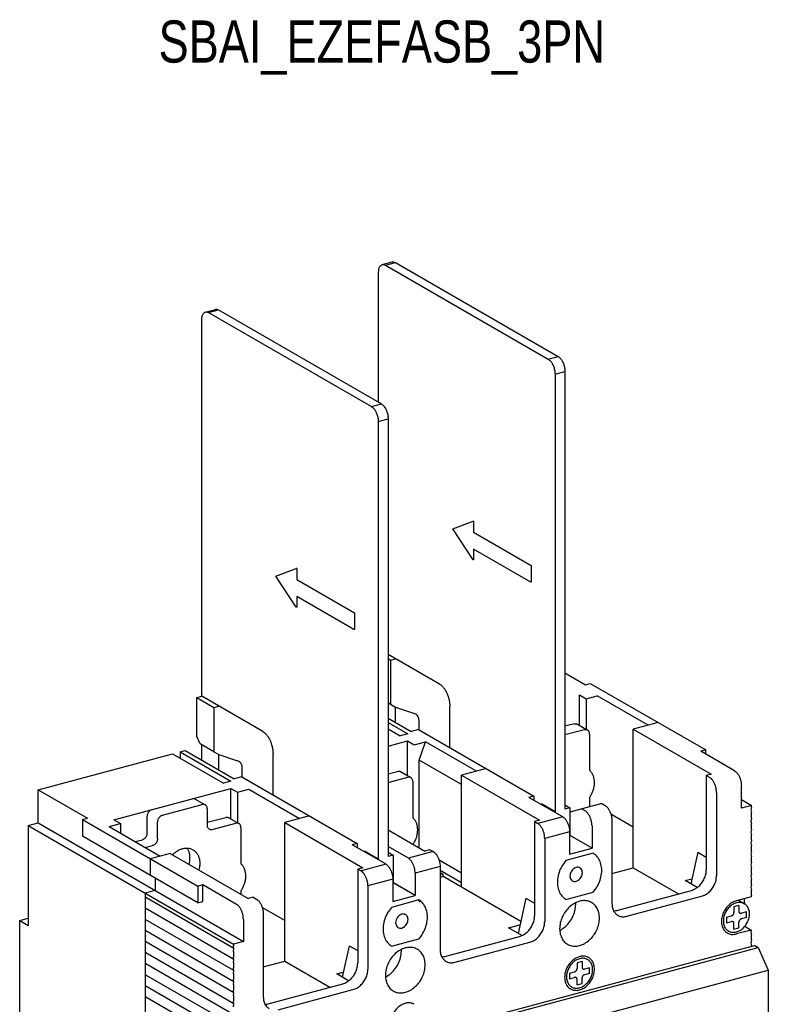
# Model space of a CAD drawing. Extents: x -741 to 1164, y -3289 to 616.
# Tile 26 of 65: x -735 to -611, y -1533 to -1369. Entities that reach past the tile are written whole.
import ezdxf

# ---------------------------------------------------------------- set-up
doc = ezdxf.new("R2010")
doc.units = 0
doc.header["$LTSCALE"] = 1.21
doc.header["$MEASUREMENT"] = 0
doc.layers.get('0').update_dxf_attribs({"linetype": 'CONTINUOUS'})
doc.styles.get("Standard").update_dxf_attribs({"font": 'txt', "width": 0.8})

msp = doc.modelspace()

# ---------------------------------------------------------------- linework, layer by layer
for p, q in [((-675.06559, -1409.96788), (-673.4127, -1409.52481)), ((-674.54776, -1410.06101), (-672.89487, -1409.61794)), ((-674.54776, -1410.06101), (-647.52301, -1425.66994)), ((-672.89487, -1409.61794), (-645.87012, -1425.22687)), ((-675.67379, -1432.8228), (-675.67379, -1411.24931)), ((-704.40443, -1417.83228), (-702.75154, -1417.38922)), ((-703.8866, -1417.92541), (-702.23371, -1417.48235)), ((-703.8866, -1417.92541), (-676.86186, -1433.53434)), ((-702.23371, -1417.48235), (-675.20897, -1433.09128)), ((-705.01264, -1481.62851), (-705.01264, -1419.11371)), ((-647.52301, -1425.66994), (-645.87012, -1425.22687)), ((-646.39698, -1428.15898), (-644.74409, -1427.71591)), ((-646.39698, -1428.15898), (-646.39698, -1500.78647)), ((-644.74409, -1427.71591), (-644.74409, -1500.3434)), ((-676.86186, -1433.53434), (-675.20897, -1433.09128)), ((-675.73583, -1436.02338), (-674.08294, -1435.58032)), ((-675.73583, -1436.02338), (-675.73583, -1508.65087)), ((-674.08294, -1435.58032), (-674.08294, -1508.20781)), ((-663.37009, -1453.81996), (-659.992, -1452.5534)), ((-659.90936, -1452.53125), (-659.992, -1452.5534)), ((-659.90936, -1452.53125), (-659.90936, -1454.36992)), ((-659.992, -1458.98875), (-663.37009, -1453.81996)), ((-659.90936, -1454.36992), (-650.33809, -1459.89808)), ((-650.42074, -1462.67824), (-659.90936, -1457.19781)), ((-659.90936, -1457.19781), (-659.90936, -1458.9666)), ((-659.90936, -1458.9666), (-659.992, -1458.98875)), ((-692.70894, -1461.68437), (-689.33085, -1460.41781)), ((-689.2482, -1460.39566), (-689.33085, -1460.41781)), ((-689.2482, -1460.39566), (-689.2482, -1462.23433)), ((-650.33809, -1459.89808), (-650.33809, -1462.65609)), ((-689.33085, -1466.85316), (-692.70894, -1461.68437)), ((-689.2482, -1462.23433), (-679.67694, -1467.76249)), ((-650.33809, -1462.65609), (-650.42074, -1462.67824)), ((-679.75958, -1470.54265), (-689.2482, -1465.06222)), ((-689.2482, -1465.06222), (-689.2482, -1466.831)), ((-689.2482, -1466.831), (-689.33085, -1466.85316)), ((-679.67694, -1467.76249), (-679.67694, -1470.52049)), ((-679.67694, -1470.52049), (-679.75958, -1470.54265)), ((-665.53951, -1479.61746), (-674.08294, -1474.68295)), ((-674.08294, -1475.38182), (-673.68516, -1475.61157)), ((-673.68516, -1475.61157), (-672.85871, -1475.39004)), ((-673.68516, -1475.61157), (-673.68516, -1482.96625)), ((-644.74409, -1477.75908), (-641.36337, -1479.71171)), ((-641.36337, -1479.71171), (-640.53692, -1479.49018)), ((-641.36337, -1479.71171), (-640.53692, -1479.49018)), ((-640.53692, -1479.49018), (-621.39439, -1490.5465)), ((-705.83908, -1481.85005), (-705.01264, -1481.62851)), ((-705.83908, -1488.28539), (-705.83908, -1481.85005)), ((-705.83908, -1481.85005), (-703.024, -1483.47598)), ((-694.87836, -1487.48186), (-705.01264, -1481.62851)), ((-642.36027, -1486.46732), (-642.36027, -1481.40725)), ((-642.36027, -1481.40725), (-641.23424, -1482.05762)), ((-641.23424, -1482.05762), (-639.37474, -1481.55917)), ((-641.23424, -1482.05762), (-641.23424, -1487.11769)), ((-630.9295, -1486.43696), (-639.37474, -1481.55917)), ((-703.024, -1483.47598), (-702.19756, -1483.25444)), ((-703.024, -1483.47598), (-703.024, -1490.83066)), ((-673.68516, -1482.96625), (-674.08294, -1482.73651)), ((-673.67408, -1482.96328), (-672.85871, -1483.43422)), ((-672.85871, -1483.43422), (-669.72815, -1484.46015)), ((-672.85871, -1485.98113), (-672.85871, -1483.43422)), ((-663.85047, -1490.1358), (-663.85047, -1483.35102)), ((-674.08294, -1485.27405), (-670.28899, -1487.46535)), ((-668.95975, -1487.18479), (-668.95975, -1485.6313)), ((-674.08294, -1485.97292), (-670.83393, -1487.84948)), ((-674.08294, -1487.02122), (-672.0736, -1488.18177)), ((-669.04932, -1487.13305), (-670.28899, -1487.46535)), ((-669.04932, -1487.13305), (-670.28899, -1487.46535)), ((-669.04932, -1487.13305), (-649.90679, -1498.18938)), ((-669.04932, -1487.13305), (-649.90679, -1498.18938)), ((-643.18672, -1486.22546), (-644.74409, -1486.61114)), ((-641.49767, -1487.20102), (-644.74409, -1488.05286)), ((-642.68657, -1486.27885), (-640.99752, -1487.25441)), ((-629.27661, -1485.9939), (-633.40884, -1487.10156)), ((-633.40884, -1510.08494), (-633.40884, -1487.10156)), ((-633.40884, -1487.10156), (-620.45949, -1494.58084)), ((-705.27607, -1489.52991), (-705.83908, -1488.28539)), ((-674.08294, -1489.91065), (-670.87267, -1489.05012)), ((-670.83393, -1487.84948), (-672.0736, -1488.18177)), ((-670.83393, -1487.84948), (-672.0736, -1488.18177)), ((-670.87267, -1494.80906), (-670.87267, -1489.05012)), ((-670.87267, -1489.05012), (-669.74664, -1489.70049)), ((-670.87267, -1494.80906), (-670.87267, -1489.05012)), ((-670.87267, -1489.05012), (-669.74664, -1489.70049)), ((-640.67123, -1487.89882), (-640.67123, -1493.92093)), ((-708.61801, -1490.83609), (-707.79156, -1490.61456)), ((-707.79156, -1490.61456), (-699.62783, -1495.32976)), ((-703.024, -1490.83066), (-705.27607, -1489.52991)), ((-705.01264, -1492.21961), (-705.01264, -1489.6727)), ((-703.01292, -1490.82769), (-702.19756, -1491.29863)), ((-669.74664, -1489.70049), (-667.88714, -1489.20205)), ((-669.74664, -1489.70049), (-667.88714, -1489.20205)), ((-668.92019, -1492.23697), (-667.88714, -1489.20205)), ((-668.92019, -1492.23697), (-667.88714, -1489.20205)), ((-659.4419, -1494.07984), (-667.88714, -1489.20205)), ((-659.4419, -1494.07984), (-667.88714, -1489.20205)), ((-621.39439, -1490.5465), (-622.22084, -1490.76803)), ((-616.59069, -1494.01989), (-622.22084, -1490.76803)), ((-621.39439, -1491.24537), (-621.39439, -1490.5465)), ((-732.17173, -1497.14977), (-709.85768, -1491.16839)), ((-709.85768, -1491.16839), (-701.41244, -1496.04618)), ((-708.61801, -1490.83609), (-700.17277, -1495.71388)), ((-708.61801, -1490.83609), (-708.61801, -1491.8844)), ((-702.19756, -1493.84554), (-702.19756, -1491.29863)), ((-702.19756, -1491.29863), (-699.06699, -1492.32456)), ((-693.18931, -1498.00021), (-693.18931, -1491.21542)), ((-668.92019, -1506.77601), (-668.92019, -1492.23697)), ((-661.92124, -1496.27942), (-668.92019, -1492.23697)), ((-661.92124, -1496.27942), (-668.92019, -1492.23697)), ((-668.92019, -1506.77601), (-668.92019, -1492.23697)), ((-698.2986, -1495.04919), (-698.2986, -1493.49571)), ((-674.08294, -1494.50732), (-672.52556, -1494.08986)), ((-657.78901, -1493.63677), (-661.92124, -1494.74443)), ((-657.78901, -1493.63677), (-661.92124, -1494.74443)), ((-700.17277, -1495.71388), (-701.41244, -1496.04618)), ((-700.17277, -1495.71388), (-701.41244, -1496.04618)), ((-698.38816, -1494.99746), (-699.62783, -1495.32976)), ((-698.38816, -1494.99746), (-699.62783, -1495.32976)), ((-698.38816, -1494.99746), (-679.24564, -1506.05378)), ((-698.38816, -1494.99746), (-679.24564, -1506.05378)), ((-674.08294, -1495.93564), (-670.83652, -1495.06542)), ((-672.02541, -1494.14326), (-670.33637, -1495.11882)), ((-672.02541, -1494.14326), (-670.33637, -1495.11882)), ((-661.92124, -1494.74443), (-648.97188, -1502.22371)), ((-661.92124, -1513.30586), (-661.92124, -1494.74443)), ((-661.92124, -1494.74443), (-648.97188, -1502.22371)), ((-661.92124, -1513.30586), (-661.92124, -1494.74443)), ((-620.45949, -1494.58084), (-621.28593, -1494.80237)), ((-621.28593, -1494.80237), (-620.72292, -1495.12756)), ((-621.28593, -1494.80237), (-621.28593, -1510.43107)), ((-732.17173, -1497.14977), (-724.008, -1501.86497)), ((-732.17173, -1502.66578), (-732.17173, -1497.14977)), ((-719.633, -1502.12054), (-700.21151, -1496.91453)), ((-700.21151, -1501.9746), (-700.21151, -1496.91453)), ((-700.21151, -1496.91453), (-699.08548, -1497.5649)), ((-699.08548, -1497.5649), (-697.22598, -1497.06645)), ((-697.22598, -1497.06645), (-688.78075, -1501.94424)), ((-670.01007, -1495.76323), (-670.01007, -1501.78534)), ((-670.01007, -1495.76323), (-670.01007, -1501.78534)), ((-615.46465, -1500.18628), (-615.46465, -1496.50894)), ((-706.11633, -1498.6848), (-704.42728, -1499.66036)), ((-699.08548, -1497.5649), (-699.08548, -1502.62497)), ((-649.90679, -1498.18938), (-650.73324, -1498.41091)), ((-649.90679, -1498.18938), (-650.73324, -1498.41091)), ((-645.10308, -1501.66277), (-650.73324, -1498.41091)), ((-645.10308, -1501.66277), (-650.73324, -1498.41091)), ((-649.90679, -1498.18938), (-649.90679, -1498.88825)), ((-649.90679, -1498.18938), (-649.90679, -1498.88825)), ((-640.67123, -1498.42474), (-640.67123, -1499.99868)), ((-619.59689, -1497.6166), (-619.59689, -1511.40663)), ((-615.46465, -1498.78854), (-613.81176, -1499.74321)), ((-711.539, -1501.37922), (-704.92743, -1499.60696)), ((-704.10098, -1500.30477), (-704.10098, -1503.06277)), ((-648.69766, -1499.58662), (-648.64905, -1499.48572)), ((-646.39698, -1500.78647), (-648.64905, -1499.48572)), ((-644.74409, -1499.64453), (-643.91764, -1500.12187)), ((-643.91764, -1500.12187), (-644.74409, -1500.3434)), ((-638.64131, -1499.45456), (-643.91764, -1500.8689)), ((-643.91764, -1500.12187), (-643.91764, -1504.71855)), ((-638.64131, -1499.45456), (-638.07829, -1499.77974)), ((-613.81176, -1499.74321), (-615.46465, -1500.18628)), ((-613.81176, -1500.01901), (-613.89441, -1500.50083)), ((-613.89441, -1500.50083), (-613.81176, -1500.93835)), ((-613.81176, -1500.01901), (-613.81176, -1499.74321)), ((-724.83445, -1502.0865), (-724.008, -1501.86497)), ((-724.83445, -1502.0865), (-705.69192, -1513.14282)), ((-724.83445, -1502.0865), (-724.83445, -1504.84451)), ((-719.633, -1502.12054), (-718.50697, -1502.77092)), ((-714.05449, -1504.30254), (-714.05449, -1501.54453)), ((-704.10098, -1502.55379), (-701.03796, -1501.73274)), ((-700.53781, -1501.78613), (-698.84877, -1502.76169)), ((-687.12785, -1501.50118), (-691.26009, -1502.60884)), ((-687.12785, -1501.50118), (-691.26009, -1502.60884)), ((-648.97188, -1502.22371), (-649.79833, -1502.44524)), ((-648.97188, -1502.22371), (-649.79833, -1502.44524)), ((-645.10308, -1501.66277), (-649.23531, -1502.77043)), ((-646.5495, -1500.82735), (-646.39698, -1500.78647)), ((-633.40884, -1503.34591), (-637.12671, -1501.19855)), ((-636.95226, -1502.26878), (-636.95226, -1516.05881)), ((-613.81176, -1501.85768), (-613.89441, -1502.33951)), ((-613.81176, -1501.85768), (-613.81176, -1500.93835)), ((-733.82462, -1503.10885), (-732.17173, -1502.66578)), ((-733.82462, -1503.10885), (-699.76218, -1522.7826)), ((-733.82462, -1503.10885), (-733.82462, -1519.65688)), ((-732.17173, -1502.66578), (-698.10929, -1522.33953)), ((-720.36648, -1503.26936), (-718.50697, -1502.77092)), ((-720.36648, -1503.26936), (-711.92124, -1508.14715)), ((-718.50697, -1502.77092), (-718.50697, -1504.34338)), ((-712.36544, -1505.2781), (-712.36544, -1502.52009)), ((-703.27453, -1503.76058), (-699.34891, -1502.7083)), ((-698.52247, -1503.4061), (-698.52247, -1509.42821)), ((-691.26009, -1502.60884), (-678.31073, -1510.08812)), ((-691.26009, -1502.60884), (-678.31073, -1510.08812)), ((-691.26009, -1525.59222), (-691.26009, -1502.60884)), ((-674.08294, -1503.79412), (-667.98015, -1507.31896)), ((-649.79833, -1502.44524), (-649.23531, -1502.77043)), ((-649.79833, -1502.44524), (-649.23531, -1502.77043)), ((-649.79833, -1502.44524), (-649.79833, -1518.07394)), ((-640.25804, -1503.15491), (-640.25804, -1506.83226)), ((-613.89441, -1502.33951), (-613.81176, -1502.77702)), ((-613.81176, -1503.69636), (-613.89441, -1504.17818)), ((-613.81176, -1503.69636), (-613.81176, -1502.77702)), ((-705.69192, -1515.90083), (-724.83445, -1504.84451)), ((-716.05673, -1505.75858), (-714.88094, -1505.44341)), ((-643.97705, -1504.15181), (-648.10928, -1505.25947)), ((-648.10928, -1505.25947), (-648.10928, -1519.0495)), ((-643.97705, -1504.15181), (-643.97705, -1507.82915)), ((-643.97705, -1504.15181), (-643.97705, -1507.82915)), ((-640.25804, -1506.83226), (-643.97705, -1504.68423)), ((-643.97705, -1504.73447), (-643.91764, -1504.71855)), ((-613.89441, -1504.17818), (-613.81176, -1504.61569)), ((-613.81176, -1505.53503), (-613.89441, -1506.01685)), ((-613.81176, -1505.53503), (-613.81176, -1504.61569)), ((-714.36768, -1506.73414), (-713.19189, -1506.41897)), ((-679.24564, -1506.05378), (-680.07208, -1506.27531)), ((-679.24564, -1506.05378), (-680.07208, -1506.27531)), ((-674.44193, -1509.52717), (-680.07208, -1506.27531)), ((-674.44193, -1509.52717), (-680.07208, -1506.27531)), ((-679.24564, -1506.05378), (-679.24564, -1506.75265)), ((-679.24564, -1506.05378), (-679.24564, -1506.75265)), ((-670.72292, -1508.53028), (-674.08294, -1506.5896)), ((-667.1537, -1507.09743), (-667.98015, -1507.31896)), ((-667.1537, -1507.09743), (-667.98015, -1507.31896)), ((-667.1537, -1507.09743), (-666.59069, -1507.42261)), ((-667.1537, -1507.09743), (-666.59069, -1507.42261)), ((-643.97705, -1507.82915), (-640.25804, -1506.83226)), ((-613.89441, -1506.01685), (-613.81176, -1506.45436)), ((-613.81176, -1507.3737), (-613.81176, -1506.45436)), ((-710.26835, -1507.70409), (-713.57414, -1508.59022)), ((-713.57414, -1508.59022), (-713.57414, -1511.34823)), ((-710.26835, -1507.70409), (-697.31899, -1515.18337)), ((-678.0365, -1507.45102), (-677.98789, -1507.35013)), ((-675.73583, -1508.65087), (-677.98789, -1507.35013)), ((-675.88834, -1508.69176), (-675.73583, -1508.65087)), ((-674.08294, -1507.50894), (-673.25649, -1507.98628)), ((-673.25649, -1507.98628), (-674.08294, -1508.20781)), ((-673.25649, -1507.98628), (-673.25649, -1512.58295)), ((-666.59069, -1507.42261), (-670.72292, -1508.53028)), ((-640.05143, -1507.69621), (-644.59689, -1508.91464)), ((-622.71155, -1507.52979), (-623.87151, -1512.74401)), ((-622.71155, -1507.52979), (-621.28593, -1508.3532)), ((-613.81176, -1507.3737), (-613.89441, -1507.85552)), ((-613.89441, -1507.85552), (-613.81176, -1508.29303)), ((-613.81176, -1509.21237), (-613.81176, -1508.29303)), ((-678.31073, -1510.08812), (-679.13717, -1510.30965)), ((-678.31073, -1510.08812), (-679.13717, -1510.30965)), ((-679.13717, -1510.30965), (-678.57416, -1510.63484)), ((-679.13717, -1510.30965), (-679.13717, -1525.93835)), ((-679.13717, -1510.30965), (-678.57416, -1510.63484)), ((-674.44193, -1509.52717), (-678.57416, -1510.63484)), ((-665.46466, -1509.91166), (-669.59689, -1511.01932)), ((-661.92124, -1510.98878), (-665.63911, -1508.84142)), ((-661.92124, -1510.98878), (-665.63911, -1508.84142)), ((-665.46466, -1509.91166), (-665.46466, -1523.70169)), ((-636.95226, -1511.03477), (-633.40884, -1510.08494)), ((-633.40884, -1510.08494), (-625.89527, -1514.42463)), ((-613.81176, -1509.21237), (-613.89441, -1509.69419)), ((-613.89441, -1509.69419), (-613.81176, -1510.1317)), ((-613.81176, -1511.05104), (-613.81176, -1510.1317)), ((-712.74769, -1511.82556), (-712.74769, -1513.8847)), ((-673.3159, -1512.01622), (-677.44813, -1513.12388)), ((-673.3159, -1512.01622), (-673.3159, -1515.69356)), ((-673.3159, -1512.01622), (-673.3159, -1515.69356)), ((-669.59689, -1511.01932), (-669.59689, -1514.69666)), ((-669.59689, -1511.01932), (-669.59689, -1514.69666)), ((-661.92124, -1512.60699), (-665.46466, -1510.56039)), ((-665.46466, -1510.89227), (-665.00819, -1511.15591)), ((-665.46466, -1510.89227), (-665.00819, -1511.15591)), ((-665.46466, -1510.93936), (-665.10822, -1511.14523)), ((-665.10822, -1511.14523), (-665.46466, -1511.24078)), ((-665.10822, -1511.14523), (-665.46466, -1511.24078)), ((-664.94293, -1511.56059), (-665.46466, -1511.70044)), ((-664.94293, -1511.56059), (-665.46466, -1511.70044)), ((-664.94293, -1511.56059), (-664.94293, -1511.28479)), ((-664.94293, -1511.56059), (-664.94293, -1511.28479)), ((-652.07393, -1518.99346), (-664.94293, -1511.56059)), ((-624.77766, -1512.22063), (-623.69023, -1511.92914)), ((-613.81176, -1511.05104), (-613.89441, -1511.53286)), ((-613.89441, -1511.53286), (-613.81176, -1511.97037)), ((-613.81176, -1512.88971), (-613.81176, -1511.97037)), ((-704.86547, -1512.92129), (-705.69192, -1513.14282)), ((-705.69192, -1513.14282), (-705.69192, -1515.90083)), ((-699.23532, -1516.17315), (-704.86547, -1512.92129)), ((-704.86547, -1515.6793), (-704.86547, -1512.92129)), ((-677.44813, -1513.12388), (-677.44813, -1526.91391)), ((-669.59689, -1514.69666), (-673.3159, -1512.54864)), ((-673.3159, -1512.59888), (-673.25649, -1512.58295)), ((-669.59689, -1514.69666), (-673.25649, -1512.58295)), ((-622.80844, -1513.35801), (-624.77766, -1512.22063)), ((-613.81176, -1512.88971), (-613.89441, -1513.37153)), ((-613.89441, -1513.37153), (-613.81176, -1513.80904)), ((-712.74769, -1513.8847), (-714.40058, -1514.32776)), ((-714.40058, -1514.32776), (-714.40058, -1540.34495)), ((-699.67953, -1523.49591), (-714.31794, -1515.04108)), ((-698.52247, -1513.93202), (-698.52247, -1514.48826)), ((-696.49255, -1514.96183), (-697.31899, -1515.18337)), ((-696.49255, -1514.96183), (-695.92953, -1515.28702)), ((-673.3159, -1515.69356), (-669.59689, -1514.69666)), ((-673.3159, -1515.69356), (-669.59689, -1514.69666)), ((-651.22395, -1515.17267), (-652.52168, -1521.00618)), ((-651.22395, -1515.17267), (-649.79833, -1515.99607)), ((-651.22395, -1515.17267), (-649.79833, -1515.99607)), ((-644.59689, -1515.34998), (-640.05143, -1514.13155)), ((-636.16197, -1517.17666), (-623.76527, -1513.85368)), ((-634.47292, -1518.15222), (-622.07622, -1514.82923)), ((-613.84482, -1514.92111), (-616.2911, -1515.57684)), ((-614.93779, -1515.91668), (-614.93779, -1515.21408)), ((-613.81176, -1514.72838), (-613.84482, -1514.92111)), ((-613.81176, -1514.72838), (-613.81176, -1513.80904)), ((-699.67953, -1525.33459), (-714.31794, -1516.87975)), ((-705.69192, -1515.90083), (-704.86547, -1515.6793)), ((-691.26009, -1518.85319), (-694.97795, -1516.70583)), ((-668.97705, -1515.44985), (-673.52251, -1516.66828)), ((-668.97705, -1515.44985), (-673.52251, -1516.66828)), ((-615.87788, -1516.38541), (-616.70432, -1516.60694)), ((-616.70432, -1516.60694), (-616.70432, -1517.52628)), ((-615.96781, -1515.49018), (-614.97821, -1516.06176)), ((-615.87788, -1516.38541), (-615.87788, -1517.30475)), ((-614.93779, -1515.91668), (-614.96313, -1516.06438)), ((-735.23216, -1518.84392), (-733.82462, -1518.46662)), ((-694.8035, -1517.77606), (-694.8035, -1531.56609)), ((-617.94399, -1518.31825), (-617.11755, -1518.09671)), ((-617.94399, -1518.31825), (-617.94399, -1519.23758)), ((-614.63821, -1517.43212), (-615.46465, -1517.65365)), ((-614.63821, -1518.35145), (-615.46465, -1518.57298)), ((-614.63821, -1518.35145), (-614.63821, -1517.43212)), ((-735.23216, -1568.48802), (-735.23216, -1518.84392)), ((-735.23216, -1518.84392), (-733.82462, -1519.65688)), ((-699.67953, -1527.17326), (-714.31794, -1518.71842)), ((-698.10929, -1518.66219), (-698.10929, -1522.33953)), ((-654.11651, -1520.08504), (-652.257, -1519.58659)), ((-651.92545, -1521.35055), (-654.11651, -1520.08504)), ((-617.94399, -1519.23758), (-617.11755, -1519.01605)), ((-616.70432, -1520.28429), (-616.70432, -1519.36495)), ((-616.70432, -1520.28429), (-615.87788, -1520.06275)), ((-615.87788, -1520.06275), (-615.87788, -1519.14342)), ((-614.91029, -1519.82173), (-613.84482, -1520.43712)), ((-699.67953, -1529.01193), (-714.31794, -1520.55709)), ((-673.52251, -1523.10362), (-668.97705, -1521.88519)), ((-664.67436, -1524.81954), (-652.27767, -1521.49655)), ((-613.84482, -1520.43712), (-616.2911, -1521.09286)), ((-613.84482, -1520.43712), (-613.89441, -1520.72621)), ((-613.89441, -1520.72621), (-613.81176, -1521.16373)), ((-613.81176, -1522.08306), (-613.81176, -1521.16373)), ((-699.67953, -1530.8506), (-714.31794, -1522.39576)), ((-698.10929, -1522.33953), (-699.76218, -1522.7826)), ((-699.76218, -1522.7826), (-699.76218, -1523.0584)), ((-699.67953, -1523.49591), (-699.76218, -1523.0584)), ((-699.76218, -1523.97774), (-699.67953, -1523.49591)), ((-698.63514, -1546.37422), (-612.68473, -1523.33484)), ((-680.56279, -1523.03707), (-681.72275, -1528.25129)), ((-680.56279, -1523.03707), (-679.13717, -1523.86048)), ((-662.98532, -1525.79509), (-650.58862, -1522.47211)), ((-617.04939, -1524.02489), (-613.24774, -1523.00584)), ((-613.81176, -1522.08306), (-613.89441, -1522.56488)), ((-613.89441, -1522.56488), (-613.81176, -1523.0024)), ((-613.81176, -1523.15703), (-613.81176, -1523.0024)), ((-613.24774, -1523.00584), (-612.68473, -1523.33484)), ((-612.68473, -1523.33484), (-611.0027, -1527.07576)), ((-699.67953, -1532.68927), (-714.31794, -1524.23443)), ((-699.76218, -1523.97774), (-699.76218, -1524.89707)), ((-699.67953, -1525.33459), (-699.76218, -1524.89707)), ((-622.83452, -1525.57562), (-617.04939, -1524.02489)), ((-699.67953, -1534.52794), (-714.31794, -1526.0731)), ((-699.76218, -1525.81641), (-699.67953, -1525.33459)), ((-699.76218, -1525.81641), (-699.76218, -1526.73574)), ((-699.67953, -1527.17326), (-699.76218, -1526.73574)), ((-694.8035, -1526.54205), (-691.26009, -1525.59222)), ((-691.26009, -1525.59222), (-683.74651, -1529.93191)), ((-641.91094, -1525.66203), (-642.73738, -1525.88356)), ((-642.73738, -1525.88356), (-642.73738, -1526.80289)), ((-641.91094, -1525.66203), (-641.91094, -1526.58136)), ((-640.67127, -1526.70873), (-641.49771, -1526.93026)), ((-640.67127, -1527.62807), (-640.67127, -1526.70873)), ((-630.27253, -1527.56941), (-622.83452, -1525.57562)), ((-699.67953, -1536.36661), (-714.31794, -1527.91177)), ((-699.76218, -1527.65508), (-699.67953, -1527.17326)), ((-699.76218, -1527.65508), (-699.76218, -1528.57441)), ((-696.95312, -1550.11515), (-611.0027, -1527.07576)), ((-682.62891, -1527.72791), (-681.54148, -1527.43642)), ((-680.65968, -1528.86529), (-682.62891, -1527.72791)), ((-643.97705, -1527.59486), (-643.15061, -1527.37333)), ((-643.97705, -1527.59486), (-643.97705, -1528.5142)), ((-643.97705, -1528.5142), (-643.15061, -1528.29266)), ((-641.91094, -1529.33937), (-641.91094, -1528.42003)), ((-640.67127, -1527.62807), (-641.49771, -1527.8496)), ((-636.05766, -1529.12014), (-630.27253, -1527.56941)), ((-611.0027, -1527.07576), (-611.06136, -1550.13395)), ((-700.80556, -1537.55491), (-714.31794, -1529.75044)), ((-699.67953, -1529.01193), (-699.76218, -1528.57441)), ((-699.76218, -1529.49375), (-699.67953, -1529.01193)), ((-699.76218, -1529.49375), (-699.76218, -1530.41308)), ((-694.01321, -1532.68394), (-681.61651, -1529.36095)), ((-676.55353, -1539.97524), (-636.05766, -1529.12014)), ((-642.73738, -1529.5609), (-642.73738, -1528.64156)), ((-642.73738, -1529.5609), (-641.91094, -1529.33937)), ((-700.80556, -1539.39358), (-714.31794, -1531.58911)), ((-699.67953, -1530.8506), (-699.76218, -1530.41308)), ((-699.76218, -1531.33242), (-699.67953, -1530.8506)), ((-699.76218, -1531.33242), (-699.76218, -1532.25175)), ((-692.32416, -1533.6595), (-679.92747, -1530.33651)), ((-699.67953, -1532.68927), (-699.76218, -1532.25175)), ((-699.76218, -1533.17109), (-699.67953, -1532.68927))]:
    msp.add_line(p, q)
for points in [[(-675.67379, -1411.24931), (-675.61868, -1410.71296), (-675.45874, -1410.29277), (-675.20963, -1410.02988), (-675.06524, -1409.96939)], [(-675.06524, -1409.96939), (-674.89572, -1409.95002), (-674.54776, -1410.06101)], [(-673.41235, -1409.52633), (-673.24283, -1409.50696), (-672.89487, -1409.61794)], [(-705.01264, -1419.11371), (-704.95752, -1418.57736), (-704.79758, -1418.15718), (-704.54847, -1417.89429), (-704.40409, -1417.8338)], [(-704.40409, -1417.8338), (-704.23457, -1417.81443), (-703.8866, -1417.92541)], [(-702.75119, -1417.39073), (-702.58167, -1417.37136), (-702.23371, -1417.48235)], [(-645.87012, -1425.22687), (-645.52216, -1425.51784), (-645.20826, -1425.9603), (-644.95914, -1426.51096), (-644.7992, -1427.1159), (-644.74409, -1427.71591)], [(-647.52301, -1425.66994), (-647.17505, -1425.9609), (-646.86115, -1426.40337), (-646.61204, -1426.95403), (-646.4521, -1427.55897), (-646.39698, -1428.15898)], [(-676.86186, -1433.53434), (-676.5139, -1433.82531), (-676.19999, -1434.26778), (-675.95088, -1434.81843), (-675.79094, -1435.42337), (-675.73583, -1436.02338)], [(-675.20897, -1433.09128), (-674.861, -1433.38224), (-674.5471, -1433.82471), (-674.29799, -1434.37537), (-674.13805, -1434.98031), (-674.08294, -1435.58032)], [(-665.53951, -1479.61746), (-665.21, -1479.86094), (-664.89314, -1480.20073), (-664.60119, -1480.62436), (-664.34518, -1481.11508), (-664.13521, -1481.6544), (-663.97904, -1482.22132), (-663.88303, -1482.79416), (-663.85047, -1483.35102)], [(-668.95975, -1485.6313), (-668.99736, -1485.33489), (-669.1065, -1485.04284), (-669.2765, -1484.78374), (-669.4907, -1484.58296), (-669.72815, -1484.46015)], [(-694.87836, -1487.48186), (-694.54885, -1487.72535), (-694.23199, -1488.06513), (-693.94004, -1488.48877), (-693.68402, -1488.97949), (-693.47405, -1489.5188), (-693.31788, -1490.08572), (-693.22187, -1490.65857), (-693.18931, -1491.21542)], [(-643.18672, -1486.22546), (-643.005, -1486.19925), (-642.82799, -1486.22042), (-642.68634, -1486.279)], [(-640.99729, -1487.25455), (-641.13894, -1487.19598), (-641.31595, -1487.1748), (-641.49767, -1487.20102)], [(-640.67123, -1487.89882), (-640.69144, -1487.70214), (-640.75308, -1487.52186), (-640.85229, -1487.3731), (-640.98123, -1487.26418), (-640.99729, -1487.25455)], [(-698.2986, -1493.49571), (-698.3362, -1493.1993), (-698.44535, -1492.90725), (-698.61534, -1492.64815), (-698.82954, -1492.44737), (-699.06699, -1492.32456)], [(-672.52556, -1494.08986), (-672.34384, -1494.06365), (-672.16683, -1494.08483), (-672.02518, -1494.1434)], [(-672.52556, -1494.08986), (-672.34384, -1494.06365), (-672.16683, -1494.08483), (-672.02518, -1494.1434)], [(-640.67123, -1498.42474), (-640.35476, -1497.91255), (-640.10887, -1497.3653), (-639.94079, -1496.79919), (-639.8555, -1496.23096), (-639.8555, -1495.6774), (-639.94079, -1495.15489), (-640.10887, -1494.67889), (-640.35476, -1494.26347), (-640.67123, -1493.92093)], [(-616.59069, -1494.01989), (-616.3027, -1494.24737), (-616.02742, -1494.59179), (-615.79416, -1495.01898), (-615.61538, -1495.50291), (-615.50216, -1496.0167), (-615.46465, -1496.50894)], [(-670.33613, -1495.11896), (-670.47778, -1495.06039), (-670.65479, -1495.03921), (-670.83652, -1495.06542)], [(-670.33613, -1495.11896), (-670.47778, -1495.06039), (-670.65479, -1495.03921), (-670.83652, -1495.06542)], [(-670.01007, -1495.76323), (-670.03029, -1495.56655), (-670.09192, -1495.38626), (-670.19113, -1495.23751), (-670.32008, -1495.12859), (-670.33613, -1495.11896)], [(-670.01007, -1495.76323), (-670.03029, -1495.56655), (-670.09192, -1495.38626), (-670.19113, -1495.23751), (-670.32008, -1495.12859), (-670.33613, -1495.11896)], [(-619.59689, -1497.6166), (-619.63439, -1497.12436), (-619.74762, -1496.61057), (-619.92639, -1496.12665), (-620.15966, -1495.69945), (-620.43494, -1495.35504), (-620.72292, -1495.12756)], [(-706.61647, -1498.63141), (-706.43475, -1498.60519), (-706.25774, -1498.62637), (-706.11609, -1498.68494)], [(-714.05449, -1501.54453), (-714.03426, -1501.33696), (-713.97257, -1501.12352), (-713.87326, -1500.92147), (-713.74428, -1500.74346), (-713.58664, -1500.59084), (-713.40972, -1500.47486), (-713.22804, -1500.40367)], [(-704.42705, -1499.6605), (-704.5687, -1499.60193), (-704.7457, -1499.58075), (-704.92743, -1499.60696)], [(-704.10098, -1500.30477), (-704.1212, -1500.10809), (-704.18283, -1499.92781), (-704.28204, -1499.77905), (-704.41099, -1499.67013), (-704.42705, -1499.6605)], [(-640.25804, -1503.15491), (-640.29555, -1502.66267), (-640.40877, -1502.14889), (-640.58755, -1501.66496), (-640.82081, -1501.23777), (-641.09609, -1500.89335), (-641.97881, -1500.34919)], [(-638.07829, -1499.77974), (-637.79031, -1500.00722), (-637.51503, -1500.35164), (-637.28176, -1500.77883), (-637.10299, -1501.26276), (-636.98976, -1501.77654), (-636.95226, -1502.26878)], [(-711.539, -1501.37922), (-711.72068, -1501.45041), (-711.89759, -1501.5664), (-712.05523, -1501.71902), (-712.18421, -1501.89703), (-712.28353, -1502.09908), (-712.34522, -1502.31252), (-712.36544, -1502.52009)], [(-701.03796, -1501.73274), (-700.85624, -1501.70653), (-700.67923, -1501.7277), (-700.53758, -1501.78628)], [(-669.93978, -1506.18763), (-669.69361, -1505.77696), (-669.44771, -1505.22971), (-669.27964, -1504.6636), (-669.19435, -1504.09536), (-669.19435, -1503.54181), (-669.27964, -1503.0193), (-669.44771, -1502.54329), (-669.69361, -1502.12787), (-670.01007, -1501.78534)], [(-669.93978, -1506.18763), (-669.69361, -1505.77696), (-669.44771, -1505.22971), (-669.27964, -1504.6636), (-669.19435, -1504.09536), (-669.19435, -1503.54181), (-669.27964, -1503.0193), (-669.44771, -1502.54329), (-669.69361, -1502.12787), (-670.01007, -1501.78534)], [(-645.10308, -1501.66277), (-644.8151, -1501.89025), (-644.53982, -1502.23466), (-644.30656, -1502.66186), (-644.12778, -1503.14578), (-644.01456, -1503.65957), (-643.97705, -1504.15181)], [(-645.10308, -1501.66277), (-644.8151, -1501.89025), (-644.53982, -1502.23466), (-644.30656, -1502.66186), (-644.12778, -1503.14578), (-644.01456, -1503.65957), (-643.97705, -1504.15181)], [(-703.77491, -1503.70704), (-703.79077, -1503.69754), (-703.91975, -1503.58868), (-704.01906, -1503.43987), (-704.08075, -1503.2595), (-704.10098, -1503.06277)], [(-703.27453, -1503.76058), (-703.45621, -1503.78679), (-703.63313, -1503.76565), (-703.77491, -1503.70704)], [(-698.84853, -1502.76183), (-698.99018, -1502.70326), (-699.16719, -1502.68208), (-699.34891, -1502.7083)], [(-698.52247, -1503.4061), (-698.54268, -1503.20942), (-698.60432, -1503.02914), (-698.70353, -1502.88038), (-698.83248, -1502.77146), (-698.84853, -1502.76183)], [(-648.10928, -1505.25947), (-648.14679, -1504.76723), (-648.26001, -1504.25344), (-648.43879, -1503.76952), (-648.67205, -1503.34232), (-648.94733, -1502.99791), (-649.23531, -1502.77043)], [(-648.10928, -1505.25947), (-648.14679, -1504.76723), (-648.26001, -1504.25344), (-648.43879, -1503.76952), (-648.67205, -1503.34232), (-648.94733, -1502.99791), (-649.23531, -1502.77043)], [(-714.88094, -1505.44341), (-714.69921, -1505.3722), (-714.5222, -1505.25613), (-714.3645, -1505.10338), (-714.23555, -1504.92533), (-714.13634, -1504.72338), (-714.07471, -1504.51006), (-714.05449, -1504.30254)], [(-712.36544, -1505.2781), (-712.38566, -1505.48562), (-712.4473, -1505.69894), (-712.54651, -1505.90089), (-712.67545, -1506.07893), (-712.83316, -1506.23168), (-713.01017, -1506.34775), (-713.19189, -1506.41897)], [(-709.86991, -1507.93179), (-709.52254, -1507.61138), (-709.0248, -1507.26346), (-708.5001, -1507.01371), (-707.96632, -1506.87063), (-707.44163, -1506.83909), (-706.94389, -1506.92016), (-706.49005, -1507.1111), (-706.48273, -1507.1153)], [(-707.44947, -1506.8383), (-707.22503, -1507.28519), (-707.07895, -1507.81715), (-707.0297, -1508.39519)], [(-706.48273, -1507.1153), (-706.09558, -1507.40538), (-705.77391, -1507.793), (-705.53598, -1508.26075), (-705.3899, -1508.79271), (-705.34065, -1509.37075)], [(-707.0297, -1508.39519), (-707.07895, -1508.99964), (-707.18641, -1509.48197)], [(-669.59689, -1511.01932), (-669.63439, -1510.52708), (-669.74762, -1510.01329), (-669.92639, -1509.52937), (-670.15966, -1509.10217), (-670.43494, -1508.75776), (-670.72292, -1508.53028)], [(-669.59689, -1511.01932), (-669.63439, -1510.52708), (-669.74762, -1510.01329), (-669.92639, -1509.52937), (-670.15966, -1509.10217), (-670.43494, -1508.75776), (-670.72292, -1508.53028)], [(-666.59069, -1507.42261), (-666.30271, -1507.65009), (-666.02743, -1507.99451), (-665.79416, -1508.4217), (-665.61539, -1508.90563), (-665.50216, -1509.41941), (-665.46466, -1509.91166)], [(-666.59069, -1507.42261), (-666.30271, -1507.65009), (-666.02743, -1507.99451), (-665.79416, -1508.4217), (-665.61539, -1508.90563), (-665.50216, -1509.41941), (-665.46466, -1509.91166)], [(-640.05143, -1514.13155), (-639.38747, -1513.20032), (-638.91868, -1512.15761), (-638.67623, -1511.07273), (-638.67623, -1510.01778), (-638.91868, -1509.06288), (-639.38747, -1508.27149), (-640.05143, -1507.69621)], [(-705.34065, -1509.37075), (-705.3899, -1509.9752), (-705.49737, -1510.45752)], [(-698.52247, -1513.93202), (-698.206, -1513.41983), (-697.96011, -1512.87258), (-697.79204, -1512.30647), (-697.70674, -1511.73823), (-697.70674, -1511.18468), (-697.79204, -1510.66217), (-697.96011, -1510.18617), (-698.206, -1509.77074), (-698.52247, -1509.42821)], [(-674.44193, -1509.52717), (-674.15395, -1509.75465), (-673.87867, -1510.09907), (-673.6454, -1510.52626), (-673.46663, -1511.01019), (-673.3534, -1511.52397), (-673.3159, -1512.01622)], [(-674.44193, -1509.52717), (-674.15395, -1509.75465), (-673.87867, -1510.09907), (-673.6454, -1510.52626), (-673.46663, -1511.01019), (-673.3534, -1511.52397), (-673.3159, -1512.01622)], [(-644.59689, -1508.91464), (-645.26085, -1509.84587), (-645.72964, -1510.88858), (-645.97208, -1511.97346), (-645.97208, -1513.02841), (-645.72964, -1513.98331), (-645.26085, -1514.7747), (-644.59689, -1515.34998)], [(-644.59689, -1508.91464), (-645.26085, -1509.84587), (-645.72964, -1510.88858), (-645.97208, -1511.97346), (-645.97208, -1513.02841), (-645.72964, -1513.98331), (-645.26085, -1514.7747), (-644.59689, -1515.34998)], [(-642.26251, -1510.11553), (-642.37065, -1510.06424), (-642.70779, -1510.01811), (-643.06656, -1510.11428), (-643.4037, -1510.34116), (-643.67854, -1510.67137), (-643.85793, -1511.06509), (-643.92023, -1511.47483)], [(-641.85412, -1510.92099), (-641.91642, -1510.54465), (-642.09581, -1510.24711), (-642.26251, -1510.11553)], [(-622.69084, -1513.2933), (-622.5256, -1513.15187), (-622.01211, -1512.57593), (-621.6181, -1511.89911), (-621.37041, -1511.16754), (-621.28593, -1510.43107)], [(-677.44813, -1513.12388), (-677.48563, -1512.63164), (-677.59886, -1512.11785), (-677.77763, -1511.63392), (-678.0109, -1511.20673), (-678.28618, -1510.86232), (-678.57416, -1510.63484)], [(-677.44813, -1513.12388), (-677.48563, -1512.63164), (-677.59886, -1512.11785), (-677.77763, -1511.63392), (-678.0109, -1511.20673), (-678.28618, -1510.86232), (-678.57416, -1510.63484)], [(-665.00813, -1511.15603), (-665.04497, -1511.14227), (-665.10822, -1511.14523)], [(-665.00813, -1511.15603), (-665.04497, -1511.14227), (-665.10822, -1511.14523)], [(-664.94293, -1511.28479), (-664.95551, -1511.2178), (-664.99134, -1511.16776), (-665.00813, -1511.15603)], [(-664.94293, -1511.28479), (-664.95551, -1511.2178), (-664.99134, -1511.16776), (-665.00813, -1511.15603)], [(-643.92023, -1511.47483), (-643.85793, -1511.85116), (-643.67854, -1512.14871), (-643.51184, -1512.28029)], [(-643.51184, -1512.28029), (-643.4037, -1512.33158), (-643.06656, -1512.37771), (-642.70779, -1512.28153), (-642.37065, -1512.05466), (-642.09581, -1511.72445), (-641.91642, -1511.33073), (-641.85412, -1510.92099)], [(-622.07622, -1514.82923), (-621.43452, -1514.56325), (-620.83656, -1514.12743), (-620.32307, -1513.55149), (-619.92905, -1512.87467), (-619.68137, -1512.1431), (-619.59689, -1511.40663)], [(-623.76527, -1513.85368), (-623.12357, -1513.58769), (-622.69084, -1513.2933)], [(-695.92953, -1515.28702), (-695.64155, -1515.5145), (-695.36627, -1515.85891), (-695.133, -1516.28611), (-694.95423, -1516.77003), (-694.841, -1517.28382), (-694.8035, -1517.77606)], [(-698.10929, -1518.66219), (-698.14679, -1518.16995), (-698.26002, -1517.65616), (-698.43879, -1517.17224), (-698.67206, -1516.74504), (-698.94734, -1516.40063), (-699.23532, -1516.17315)], [(-673.52251, -1516.66828), (-674.18647, -1517.59951), (-674.65526, -1518.64222), (-674.89771, -1519.7271), (-674.89771, -1520.78205), (-674.65526, -1521.73695), (-674.18647, -1522.52834), (-673.52251, -1523.10362)], [(-668.7834, -1515.81809), (-669.0392, -1515.52091)], [(-668.97705, -1521.88519), (-668.31309, -1520.95396), (-667.8443, -1519.91125), (-667.60185, -1518.82637), (-667.60185, -1517.77142), (-667.8443, -1516.81652), (-668.31309, -1516.02513), (-668.97705, -1515.44985)], [(-640.32377, -1515.87388), (-640.67127, -1515.70971), (-641.46856, -1515.55606), (-642.32416, -1515.6601), (-643.17976, -1516.01475), (-643.97705, -1516.59584), (-644.6617, -1517.36376), (-645.18705, -1518.26619), (-645.5173, -1519.24162), (-645.62994, -1520.22358)], [(-645.50511, -1520.43624), (-644.892, -1520.03806), (-644.10044, -1519.26), (-643.48426, -1518.3038), (-643.09339, -1517.24693), (-642.95948, -1516.17501)], [(-642.95948, -1516.17501), (-642.96664, -1515.93519)], [(-639.01837, -1518.45132), (-639.13102, -1517.52974), (-639.46127, -1516.73136), (-639.98662, -1516.11058), (-640.32377, -1515.87388)], [(-636.95226, -1516.05881), (-636.86778, -1516.74999), (-636.62009, -1517.34878), (-636.22608, -1517.81436), (-635.97321, -1517.99188)], [(-616.2911, -1515.57684), (-616.98961, -1515.8758), (-617.63153, -1516.37398), (-618.16486, -1517.03101), (-618.54639, -1517.79367), (-618.7452, -1518.60018), (-618.7452, -1519.38519), (-618.61252, -1519.92583)], [(-614.9782, -1516.06178), (-615.11822, -1515.99029), (-615.38989, -1515.8981), (-615.6799, -1515.85551), (-615.98236, -1515.8634), (-616.2911, -1515.92159), (-616.59984, -1516.02892), (-616.9023, -1516.18318), (-617.19231, -1516.38125), (-617.46398, -1516.61908), (-617.71177, -1516.89185), (-617.93064, -1517.19399), (-618.11613, -1517.51935), (-618.26448, -1517.86132), (-618.37265, -1518.21292), (-618.43844, -1518.56701), (-618.46052, -1518.91637)], [(-614.12168, -1517.75333), (-614.14376, -1517.4158), (-614.20956, -1517.09699), (-614.31773, -1516.80337), (-614.46607, -1516.54094), (-614.65156, -1516.31502), (-614.87043, -1516.13022), (-614.9782, -1516.06178)], [(-671.18813, -1517.86917), (-671.29627, -1517.81788), (-671.63341, -1517.77175), (-671.99218, -1517.86792), (-672.32932, -1518.0948), (-672.60416, -1518.42501), (-672.78355, -1518.81873), (-672.84585, -1519.22846)], [(-670.77974, -1518.67463), (-670.84204, -1518.29829), (-671.02143, -1518.00075), (-671.18813, -1517.86917)], [(-651.87736, -1521.35301), (-651.63597, -1521.23056), (-651.038, -1520.79475), (-650.52451, -1520.21881), (-650.1305, -1519.54199), (-649.88281, -1518.81041), (-649.79833, -1518.07394)], [(-644.32455, -1522.80101), (-643.97705, -1522.96518), (-643.17976, -1523.11883), (-642.32416, -1523.01479), (-641.46856, -1522.66014), (-640.67127, -1522.07905), (-639.98662, -1521.31113), (-639.46127, -1520.4087), (-639.13102, -1519.43328), (-639.01837, -1518.45132)], [(-636.66533, -1517.25415), (-636.59194, -1517.25011)], [(-636.59194, -1517.25011), (-636.16197, -1517.17666)], [(-635.97321, -1517.99188), (-635.71259, -1518.11502), (-635.11462, -1518.23026), (-634.47292, -1518.15222)], [(-617.60401, -1520.60792), (-617.46398, -1520.6794), (-617.19231, -1520.7716), (-616.9023, -1520.81418), (-616.59984, -1520.8063), (-616.2911, -1520.7481), (-615.98236, -1520.64078), (-615.6799, -1520.48652), (-615.38989, -1520.28845), (-615.11822, -1520.05061), (-614.87043, -1519.77785), (-614.65156, -1519.47571), (-614.46607, -1519.15035), (-614.31773, -1518.80838), (-614.20956, -1518.45677), (-614.14376, -1518.10269), (-614.12168, -1517.75333)], [(-617.11755, -1518.09671), (-617.02668, -1518.0611), (-616.93821, -1518.0031), (-616.85942, -1517.9268), (-616.79494, -1517.83781), (-616.7453, -1517.73682), (-616.71445, -1517.63011), (-616.70432, -1517.52628)], [(-615.87788, -1517.30475), (-615.86776, -1517.40312), (-615.83694, -1517.49326), (-615.78733, -1517.56762), (-615.72287, -1517.62207), (-615.71485, -1517.62688)], [(-615.46465, -1518.57298), (-615.55553, -1518.6086), (-615.64399, -1518.6666), (-615.72279, -1518.7429), (-615.78726, -1518.83189), (-615.83691, -1518.93288), (-615.86776, -1519.03959), (-615.87788, -1519.14342)], [(-615.71485, -1517.62688), (-615.64405, -1517.65616), (-615.55555, -1517.66676), (-615.46465, -1517.65365)], [(-672.84585, -1519.22846), (-672.78355, -1519.6048), (-672.60416, -1519.90235), (-672.43746, -1520.03393)], [(-672.43746, -1520.03393), (-672.32932, -1520.08522), (-671.99218, -1520.13135), (-671.63341, -1520.03517), (-671.29627, -1519.8083), (-671.02143, -1519.47809), (-670.84204, -1519.08437), (-670.77974, -1518.67463)], [(-652.257, -1519.58659), (-652.2, -1519.57008)], [(-652.257, -1519.67852), (-652.22276, -1519.66891)], [(-650.58862, -1522.47211), (-649.94692, -1522.20612), (-649.34895, -1521.7703), (-648.83547, -1521.19436), (-648.44145, -1520.51754), (-648.19377, -1519.78597), (-648.10928, -1519.0495)], [(-645.62994, -1520.22358), (-645.5173, -1521.14515), (-645.18705, -1521.94353), (-644.6617, -1522.56431), (-644.32455, -1522.80101)], [(-618.61252, -1519.92583), (-618.54639, -1520.08511)], [(-618.54639, -1520.08511), (-618.16486, -1520.64323), (-617.79075, -1520.93288)], [(-618.46052, -1518.91637), (-618.43844, -1519.2539), (-618.37265, -1519.57271), (-618.26448, -1519.86632), (-618.11613, -1520.12876), (-617.93064, -1520.35468), (-617.71177, -1520.53948), (-617.60401, -1520.60792)], [(-616.86736, -1519.04282), (-616.93815, -1519.01354), (-617.02665, -1519.00294), (-617.11755, -1519.01605)], [(-616.70432, -1519.36495), (-616.71444, -1519.26658), (-616.74527, -1519.17644), (-616.79487, -1519.10208), (-616.85933, -1519.04763), (-616.86736, -1519.04282)], [(-652.27767, -1521.49655), (-651.91686, -1521.37042)], [(-651.91686, -1521.37042), (-651.87736, -1521.35301)], [(-645.59077, -1520.48037), (-645.50511, -1520.43624)], [(-617.79075, -1520.93288), (-617.63153, -1521.01434), (-616.98961, -1521.16838), (-616.2911, -1521.09286)], [(-669.24939, -1523.62752), (-669.59689, -1523.46335), (-670.39418, -1523.3097), (-671.24978, -1523.41374), (-672.10538, -1523.76839), (-672.90267, -1524.34948), (-673.58732, -1525.1174), (-674.11267, -1526.01983), (-674.44292, -1526.99526), (-674.55557, -1527.97722)], [(-674.43073, -1528.18988), (-673.81762, -1527.7917), (-673.02606, -1527.01364), (-672.40989, -1526.05744), (-672.01901, -1525.00057), (-671.8851, -1523.92865)], [(-671.8851, -1523.92865), (-671.89226, -1523.68883)], [(-667.944, -1526.20495), (-668.05664, -1525.28338), (-668.38689, -1524.485), (-668.91224, -1523.86422), (-669.24939, -1523.62752)], [(-665.46466, -1523.70169), (-665.38017, -1524.39287), (-665.13249, -1524.99165), (-664.73847, -1525.45724), (-664.4856, -1525.63475)], [(-665.17772, -1524.89703), (-664.67436, -1524.81954)], [(-642.10421, -1524.80533), (-642.67701, -1524.97611), (-643.35411, -1525.37878), (-643.94778, -1525.96232), (-644.40991, -1526.67947), (-644.70307, -1527.47212), (-644.8035, -1528.27606)], [(-641.01125, -1525.33839), (-641.15128, -1525.26691), (-641.42295, -1525.17472), (-641.71296, -1525.13213), (-642.01542, -1525.14001), (-642.32416, -1525.19821), (-642.6329, -1525.30553), (-642.93536, -1525.4598), (-643.22537, -1525.65786), (-643.49704, -1525.8957), (-643.74483, -1526.16846), (-643.9637, -1526.4706), (-644.14919, -1526.79597), (-644.29753, -1527.13793), (-644.4057, -1527.48954), (-644.4715, -1527.84363), (-644.49358, -1528.19299)], [(-641.97131, -1524.78695), (-642.10421, -1524.80533)], [(-640.82305, -1525.01419), (-641.2942, -1524.82661), (-641.97131, -1524.78695)], [(-639.84482, -1526.94687), (-639.94525, -1526.19677), (-640.23841, -1525.56128), (-640.70054, -1525.09188), (-640.82305, -1525.01419)], [(-680.54208, -1528.80058), (-680.37684, -1528.65915), (-679.86336, -1528.08321), (-679.46934, -1527.40639), (-679.22166, -1526.67482), (-679.13717, -1525.93835)], [(-673.25017, -1530.55465), (-672.90267, -1530.71882), (-672.10538, -1530.87247), (-671.24978, -1530.76843), (-670.39418, -1530.41378), (-669.59689, -1529.83269), (-668.91224, -1529.06477), (-668.38689, -1528.16234), (-668.05664, -1527.18691), (-667.944, -1526.20495)], [(-664.4856, -1525.63475), (-664.22499, -1525.75789), (-663.62702, -1525.87313), (-662.98532, -1525.79509)], [(-641.91094, -1526.58136), (-641.90082, -1526.67974), (-641.86999, -1526.76988), (-641.82039, -1526.84423), (-641.75593, -1526.89868), (-641.7479, -1526.90349)], [(-640.15474, -1527.02994), (-640.17682, -1526.69242), (-640.24261, -1526.3736), (-640.35078, -1526.07999), (-640.49913, -1525.81755), (-640.68462, -1525.59163), (-640.90349, -1525.40683), (-641.01125, -1525.33839)], [(-679.92747, -1530.33651), (-679.28577, -1530.07052), (-678.6878, -1529.63471), (-678.17431, -1529.05877), (-677.7803, -1528.38195), (-677.53261, -1527.65038), (-677.44813, -1526.91391)], [(-674.55557, -1527.97722), (-674.44292, -1528.89879), (-674.11267, -1529.69717), (-673.58732, -1530.31795), (-673.25017, -1530.55465)], [(-674.51639, -1528.23401), (-674.43073, -1528.18988)], [(-644.8035, -1528.27606), (-644.70307, -1529.02616), (-644.65314, -1529.18157)], [(-644.49358, -1528.19299), (-644.4715, -1528.53051), (-644.4057, -1528.84932), (-644.29753, -1529.14294), (-644.14919, -1529.40538), (-643.9637, -1529.63129), (-643.74483, -1529.8161), (-643.63707, -1529.88453)], [(-643.82527, -1530.20873), (-643.35411, -1530.39632), (-642.67701, -1530.43598), (-641.97131, -1530.24681), (-641.2942, -1529.84415), (-640.70054, -1529.26061), (-640.23841, -1528.54346), (-639.94525, -1527.75081), (-639.84482, -1526.94687)], [(-643.63707, -1529.88453), (-643.49704, -1529.95602), (-643.22537, -1530.04821), (-642.93536, -1530.0908), (-642.6329, -1530.08291), (-642.32416, -1530.02472), (-642.01542, -1529.9174), (-641.71296, -1529.76313), (-641.42295, -1529.56506), (-641.15128, -1529.32723), (-640.90349, -1529.05446), (-640.68462, -1528.75232), (-640.49913, -1528.42696), (-640.35078, -1528.08499), (-640.24261, -1527.73339), (-640.17682, -1527.3793), (-640.15474, -1527.02994)], [(-643.15061, -1527.37333), (-643.05973, -1527.33772), (-642.97127, -1527.27971), (-642.89247, -1527.20341), (-642.828, -1527.11443), (-642.77835, -1527.01343), (-642.7475, -1526.90672), (-642.73738, -1526.80289)], [(-642.90042, -1528.31943), (-642.97121, -1528.29015), (-643.05971, -1528.27956), (-643.15061, -1528.29266)], [(-642.73738, -1528.64156), (-642.7475, -1528.54319), (-642.77832, -1528.45305), (-642.82793, -1528.37869), (-642.89239, -1528.32425), (-642.90042, -1528.31943)], [(-641.49771, -1527.8496), (-641.58859, -1527.88521), (-641.67705, -1527.94321), (-641.75584, -1528.01951), (-641.82032, -1528.1085), (-641.86997, -1528.20949), (-641.90081, -1528.3162), (-641.91094, -1528.42003)], [(-641.7479, -1526.90349), (-641.67711, -1526.93277), (-641.58861, -1526.94337), (-641.49771, -1526.93026)], [(-681.61651, -1529.36095), (-680.97481, -1529.09497), (-680.54208, -1528.80058)], [(-644.65314, -1529.18157), (-644.40991, -1529.66165), (-643.94778, -1530.13104), (-643.82527, -1530.20873)], [(-694.8035, -1531.56609), (-694.71902, -1532.25727), (-694.47133, -1532.85606), (-694.07732, -1533.32164), (-693.82445, -1533.49916)], [(-694.51657, -1532.76143), (-694.44318, -1532.75739)], [(-694.44318, -1532.75739), (-694.01321, -1532.68394)], [(-671.02983, -1532.55897), (-671.60263, -1532.72975), (-672.27974, -1533.13242), (-672.8734, -1533.71596), (-673.33553, -1534.43311), (-673.62869, -1535.22576), (-673.72912, -1536.0297)], [(-670.89693, -1532.54059), (-671.02983, -1532.55897)], [(-669.74867, -1532.76783), (-670.21983, -1532.58025), (-670.89693, -1532.54059)]]:
    msp.add_spline(points, degree=3)

# ---------------------------------------------------------------- texts
at = {"insert": (-712.18816, -1369.42397), "char_height": 7, "width": 122.1555, "attachment_point": 1}
msp.add_mtext('SBAI_EZEFASB_3PN', dxfattribs=at)

doc.saveas('drawing.dxf')
